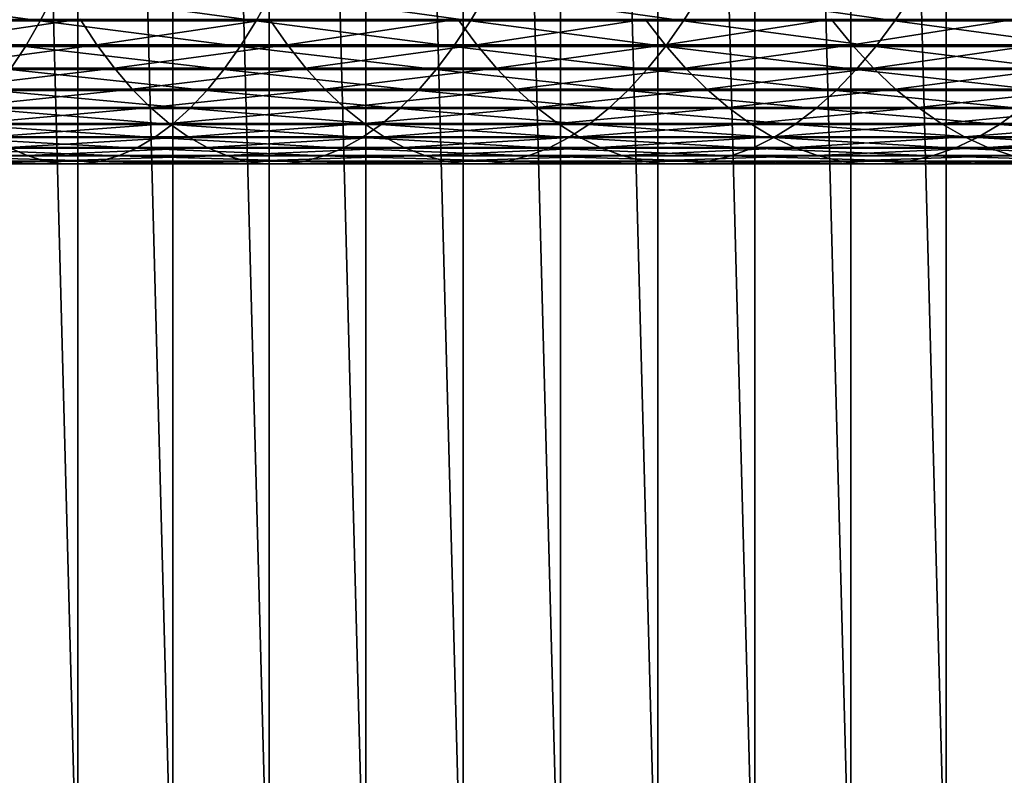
# Model space of a CAD drawing. Header units: metres. Extents: x -24 to 236, y -24 to 24.
# Tile 216 of 256: x 155.6 to 164.4, y -14.46 to -7.71. Entities that reach past the tile are written whole.
import ezdxf

# ---------------------------------------------------------------- set-up
doc = ezdxf.new("R2010")
doc.units = ezdxf.units.M
doc.layers.add('solid_10392024', color=7, linetype='CONTINUOUS')

msp = doc.modelspace()

# ---------------------------------------------------------------- linework, layer by layer
at = {"layer": 'solid_10392024'}
for points in [[(140.5, -23.5), (140.5, 23.5), (179.5, 23.5)], [(179.5, -23.5), (140.5, -23.5), (179.5, 23.5)], [(158.695526, -16.297876, 45.650002), (158.695526, 16.297876, 45.650002), (157.830048, 16.20536, 45.650002)], [(159.564743, -16.344198, 45.650002), (159.564743, 16.344198, 45.650002), (158.695526, 16.297876, 45.650002)], [(158.695526, -16.297876, 45.650002), (159.564743, -16.344198, 45.650002), (158.695526, 16.297876, 45.650002)], [(160.435257, -16.344198, 45.650002), (160.435257, 16.344198, 45.650002), (159.564743, 16.344198, 45.650002)], [(159.564743, -16.344198, 45.650002), (160.435257, -16.344198, 45.650002), (159.564743, 16.344198, 45.650002)], [(161.304474, -16.297876, 45.650002), (161.304474, 16.297876, 45.650002), (160.435257, 16.344198, 45.650002)], [(160.435257, -16.344198, 45.650002), (161.304474, -16.297876, 45.650002), (160.435257, 16.344198, 45.650002)], [(162.169952, -16.20536, 45.650002), (162.169952, 16.20536, 45.650002), (161.304474, 16.297876, 45.650002)], [(161.304474, -16.297876, 45.650002), (162.169952, -16.20536, 45.650002), (161.304474, 16.297876, 45.650002)], [(157.830048, -16.20536, 45.650002), (157.830048, 16.20536, 45.650002), (156.970367, 16.066854, 45.650002)], [(157.830048, -16.20536, 45.650002), (158.695526, -16.297876, 45.650002), (157.830048, 16.20536, 45.650002)], [(163.029633, -16.066854, 45.650002), (163.029633, 16.066854, 45.650002), (162.169952, 16.20536, 45.650002)], [(162.169952, -16.20536, 45.650002), (163.029633, -16.066854, 45.650002), (162.169952, 16.20536, 45.650002)], [(156.970367, -16.066854, 45.650002), (156.970367, 16.066854, 45.650002), (156.119751, 15.882889, 45.650002)], [(156.970367, -16.066854, 45.650002), (157.830048, -16.20536, 45.650002), (156.970367, 16.066854, 45.650002)], [(163.880249, -15.882889, 45.650002), (163.880249, 15.882889, 45.650002), (163.029633, 16.066854, 45.650002)], [(163.029633, -16.066854, 45.650002), (163.880249, -15.882889, 45.650002), (163.029633, 16.066854, 45.650002)], [(156.119751, -15.882889, 45.650002), (156.119751, 15.882889, 45.650002), (155.279755, 15.653799, 45.650002)], [(156.119751, -15.882889, 45.650002), (156.970367, -16.066854, 45.650002), (156.119751, 15.882889, 45.650002)], [(164.720245, -15.653799, 45.650002), (164.720245, 15.653799, 45.650002), (163.880249, 15.882889, 45.650002)], [(163.880249, -15.882889, 45.650002), (164.720245, -15.653799, 45.650002), (163.880249, 15.882889, 45.650002)], [(155.279755, -15.653799, 45.650002), (156.119751, -15.882889, 45.650002), (155.279755, 15.653799, 45.650002)], [(153.845596, -7.720235, 377.853546), (155.785141, -7.720304, 377.203735), (153.965424, -7.471625, 378.22644)], [(155.785141, -7.720304, 377.203735), (155.914307, -7.471691, 377.573486), (153.965424, -7.471625, 378.22644)], [(155.785141, -7.720304, 377.203735), (157.713409, -7.720362, 376.50351), (155.914307, -7.471691, 377.573486)], [(157.713409, -7.720362, 376.50351), (157.851761, -7.471747, 376.869934), (155.914307, -7.471691, 377.573486)], [(157.713409, -7.720362, 376.50351), (159.629593, -7.720364, 375.753204), (157.851761, -7.471747, 376.869934)], [(159.629593, -7.720364, 375.753204), (159.776978, -7.471749, 376.116119), (157.851761, -7.471747, 376.869934)], [(159.629593, -7.720364, 375.753204), (161.532913, -7.720332, 374.953247), (159.776978, -7.471749, 376.116119)], [(161.532913, -7.720332, 374.953247), (161.689178, -7.471719, 375.312408), (159.776978, -7.471749, 376.116119)], [(161.532913, -7.720332, 374.953247), (163.422623, -7.720298, 374.104065), (161.689178, -7.471719, 375.312408)], [(163.422623, -7.720298, 374.104065), (163.587585, -7.471686, 374.45932), (161.689178, -7.471719, 375.312408)], [(163.422623, -7.720298, 374.104065), (165.297974, -7.720283, 373.206085), (163.587585, -7.471686, 374.45932)], [(165.297974, -7.720283, 373.206085), (165.471466, -7.471671, 373.557251), (163.587585, -7.471686, 374.45932)], [(153.722, -7.948331, 377.468933), (155.651917, -7.948402, 376.822357), (153.845596, -7.720235, 377.853546)], [(155.651917, -7.948402, 376.822357), (155.785141, -7.720304, 377.203735), (153.845596, -7.720235, 377.853546)], [(154.437561, -7.706271, 367.826691), (156.139862, -7.706273, 367.160187), (154.579987, -7.935597, 368.203979)], [(156.139862, -7.706273, 367.160187), (156.291611, -7.935599, 367.533844), (154.579987, -7.935597, 368.203979)], [(155.651917, -7.948402, 376.822357), (157.570724, -7.948462, 376.12558), (155.785141, -7.720304, 377.203735)], [(157.570724, -7.948462, 376.12558), (157.713409, -7.720362, 376.50351), (155.785141, -7.720304, 377.203735)], [(156.139862, -7.706273, 367.160187), (157.83313, -7.706241, 366.448578), (156.291611, -7.935599, 367.533844)], [(157.83313, -7.706241, 366.448578), (157.994003, -7.935567, 366.81839), (156.291611, -7.935599, 367.533844)], [(157.570724, -7.948462, 376.12558), (159.477585, -7.948464, 375.378937), (157.713409, -7.720362, 376.50351)], [(159.477585, -7.948464, 375.378937), (159.629593, -7.720364, 375.753204), (157.713409, -7.720362, 376.50351)], [(157.83313, -7.706241, 366.448578), (159.516693, -7.706207, 365.692108), (157.994003, -7.935567, 366.81839)], [(159.516693, -7.706207, 365.692108), (159.686523, -7.935532, 366.057861), (157.994003, -7.935567, 366.81839)], [(159.477585, -7.948464, 375.378937), (161.371765, -7.948431, 374.582825), (159.629593, -7.720364, 375.753204)], [(159.516693, -7.706207, 365.692108), (161.189926, -7.706192, 364.890961), (159.686523, -7.935532, 366.057861)], [(161.371765, -7.948431, 374.582825), (161.532913, -7.720332, 374.953247), (159.629593, -7.720364, 375.753204)], [(161.189926, -7.706192, 364.890961), (161.368546, -7.935516, 365.252533), (159.686523, -7.935532, 366.057861)], [(161.189926, -7.706192, 364.890961), (162.852173, -7.706203, 364.04541), (161.368546, -7.935516, 365.252533)], [(162.852173, -7.706203, 364.04541), (163.039413, -7.935528, 364.402618), (161.368546, -7.935516, 365.252533)], [(161.371765, -7.948431, 374.582825), (163.252487, -7.948396, 373.737671), (161.532913, -7.720332, 374.953247)], [(163.252487, -7.948396, 373.737671), (163.422623, -7.720298, 374.104065), (161.532913, -7.720332, 374.953247)], [(162.852173, -7.706203, 364.04541), (164.502808, -7.706236, 363.155701), (163.039413, -7.935528, 364.402618)], [(164.502808, -7.706236, 363.155701), (164.698456, -7.935562, 363.508331), (163.039413, -7.935528, 364.402618)], [(163.252487, -7.948396, 373.737671), (165.119034, -7.948381, 372.843903), (163.422623, -7.720298, 374.104065)], [(165.119034, -7.948381, 372.843903), (165.297974, -7.720283, 373.206085), (163.422623, -7.720298, 374.104065)], [(155.515015, -8.15538, 376.430389), (155.651917, -7.948402, 376.822357), (153.722, -7.948331, 377.468933)], [(154.579987, -7.935597, 368.203979), (156.291611, -7.935599, 367.533844), (154.72641, -8.143838, 368.591827)], [(156.291611, -7.935599, 367.533844), (156.447586, -8.143841, 367.917938), (154.72641, -8.143838, 368.591827)], [(155.515015, -8.15538, 376.430389), (157.424072, -8.155442, 375.737152), (155.651917, -7.948402, 376.822357)], [(157.424072, -8.155442, 375.737152), (157.570724, -7.948462, 376.12558), (155.651917, -7.948402, 376.822357)], [(156.291611, -7.935599, 367.533844), (157.994003, -7.935567, 366.81839), (156.447586, -8.143841, 367.917938)], [(157.994003, -7.935567, 366.81839), (158.159378, -8.143806, 367.198547), (156.447586, -8.143841, 367.917938)], [(157.424072, -8.155442, 375.737152), (159.321365, -8.155444, 374.994232), (157.570724, -7.948462, 376.12558)], [(159.321365, -8.155444, 374.994232), (159.477585, -7.948464, 375.378937), (157.570724, -7.948462, 376.12558)], [(157.994003, -7.935567, 366.81839), (159.686523, -7.935532, 366.057861), (158.159378, -8.143806, 367.198547)], [(159.686523, -7.935532, 366.057861), (159.861115, -8.143771, 366.433868), (158.159378, -8.143806, 367.198547)], [(159.321365, -8.155444, 374.994232), (161.206131, -8.155411, 374.202087), (159.477585, -7.948464, 375.378937)], [(161.206131, -8.155411, 374.202087), (161.371765, -7.948431, 374.582825), (159.477585, -7.948464, 375.378937)], [(159.686523, -7.935532, 366.057861), (161.368546, -7.935516, 365.252533), (159.861115, -8.143771, 366.433868)], [(161.368546, -7.935516, 365.252533), (161.55217, -8.143755, 365.624207), (159.861115, -8.143771, 366.433868)], [(161.206131, -8.155411, 374.202087), (163.077621, -8.155375, 373.361084), (161.371765, -7.948431, 374.582825)], [(161.368546, -7.935516, 365.252533), (163.039413, -7.935528, 364.402618), (161.55217, -8.143755, 365.624207)], [(163.077621, -8.155375, 373.361084), (163.252487, -7.948396, 373.737671), (161.371765, -7.948431, 374.582825)], [(163.039413, -7.935528, 364.402618), (163.231873, -8.143767, 364.769775), (161.55217, -8.143755, 365.624207)], [(163.039413, -7.935528, 364.402618), (164.698456, -7.935562, 363.508331), (163.231873, -8.143767, 364.769775)], [(163.077621, -8.155375, 373.361084), (164.93512, -8.155358, 372.47168), (163.252487, -7.948396, 373.737671)], [(164.698456, -7.935562, 363.508331), (164.899582, -8.143802, 363.870819), (163.231873, -8.143767, 364.769775)], [(164.93512, -8.155358, 372.47168), (165.119034, -7.948381, 372.843903), (163.252487, -7.948396, 373.737671)], [(154.72641, -8.143838, 368.591827), (156.447586, -8.143841, 367.917938), (154.876434, -8.33044, 368.989197)], [(156.447586, -8.143841, 367.917938), (156.607407, -8.330442, 368.311462), (154.876434, -8.33044, 368.989197)], [(155.374756, -8.34069, 376.02887), (157.273834, -8.340752, 375.339233), (155.515015, -8.15538, 376.430389)], [(157.273834, -8.340752, 375.339233), (157.424072, -8.155442, 375.737152), (155.515015, -8.15538, 376.430389)], [(156.447586, -8.143841, 367.917938), (158.159378, -8.143806, 367.198547), (156.607407, -8.330442, 368.311462)], [(158.159378, -8.143806, 367.198547), (158.328796, -8.330407, 367.588013), (156.607407, -8.330442, 368.311462)], [(157.273834, -8.340752, 375.339233), (159.161331, -8.340755, 374.600189), (157.424072, -8.155442, 375.737152)], [(159.161331, -8.340755, 374.600189), (159.321365, -8.155444, 374.994232), (157.424072, -8.155442, 375.737152)], [(158.159378, -8.143806, 367.198547), (159.861115, -8.143771, 366.433868), (158.328796, -8.330407, 367.588013)], [(159.861115, -8.143771, 366.433868), (160.039993, -8.330371, 366.819122), (158.328796, -8.330407, 367.588013)], [(159.161331, -8.340755, 374.600189), (161.036453, -8.34072, 373.812073), (159.321365, -8.155444, 374.994232)], [(161.036453, -8.34072, 373.812073), (161.206131, -8.155411, 374.202087), (159.321365, -8.155444, 374.994232)], [(159.861115, -8.143771, 366.433868), (161.55217, -8.143755, 365.624207), (160.039993, -8.330371, 366.819122)], [(161.55217, -8.143755, 365.624207), (161.740295, -8.330355, 366.005005), (160.039993, -8.330371, 366.819122)], [(161.036453, -8.34072, 373.812073), (162.898514, -8.340683, 372.975342), (161.206131, -8.155411, 374.202087)], [(162.898514, -8.340683, 372.975342), (163.077621, -8.155375, 373.361084), (161.206131, -8.155411, 374.202087)], [(161.55217, -8.143755, 365.624207), (163.231873, -8.143767, 364.769775), (161.740295, -8.330355, 366.005005)], [(163.231873, -8.143767, 364.769775), (163.429077, -8.330367, 365.145966), (161.740295, -8.330355, 366.005005)], [(162.898514, -8.340683, 372.975342), (164.746735, -8.340667, 372.090363), (163.077621, -8.155375, 373.361084)], [(164.746735, -8.340667, 372.090363), (164.93512, -8.155358, 372.47168), (163.077621, -8.155375, 373.361084)], [(163.231873, -8.143767, 364.769775), (164.899582, -8.143802, 363.870819), (163.429077, -8.330367, 365.145966)], [(164.899582, -8.143802, 363.870819), (165.105652, -8.330402, 364.242249), (163.429077, -8.330367, 365.145966)], [(154.876434, -8.33044, 368.989197), (156.607407, -8.330442, 368.311462), (155.029648, -8.494906, 369.39505)], [(156.607407, -8.330442, 368.311462), (156.770615, -8.494908, 368.713379), (155.029648, -8.494906, 369.39505)], [(155.231552, -8.503836, 375.618866), (157.120438, -8.5039, 374.932953), (155.374756, -8.34069, 376.02887)], [(157.120438, -8.5039, 374.932953), (157.273834, -8.340752, 375.339233), (155.374756, -8.34069, 376.02887)], [(156.607407, -8.330442, 368.311462), (158.328796, -8.330407, 367.588013), (156.770615, -8.494908, 368.713379)], [(158.328796, -8.330407, 367.588013), (158.501846, -8.494873, 367.985809), (156.770615, -8.494908, 368.713379)], [(157.120438, -8.5039, 374.932953), (158.99791, -8.503901, 374.197815), (157.273834, -8.340752, 375.339233)], [(158.99791, -8.503901, 374.197815), (159.161331, -8.340755, 374.600189), (157.273834, -8.340752, 375.339233)], [(158.328796, -8.330407, 367.588013), (160.039993, -8.330371, 366.819122), (158.501846, -8.494873, 367.985809)], [(160.039993, -8.330371, 366.819122), (160.222672, -8.494837, 367.212555), (158.501846, -8.494873, 367.985809)], [(158.99791, -8.503901, 374.197815), (160.863205, -8.503867, 373.413849), (159.161331, -8.340755, 374.600189)], [(160.863205, -8.503867, 373.413849), (161.036453, -8.34072, 373.812073), (159.161331, -8.340755, 374.600189)], [(160.039993, -8.330371, 366.819122), (161.740295, -8.330355, 366.005005), (160.222672, -8.494837, 367.212555)], [(161.740295, -8.330355, 366.005005), (161.932434, -8.49482, 366.393921), (160.222672, -8.494837, 367.212555)], [(160.863205, -8.503867, 373.413849), (162.715607, -8.50383, 372.581451), (161.036453, -8.34072, 373.812073)], [(162.715607, -8.50383, 372.581451), (162.898514, -8.340683, 372.975342), (161.036453, -8.34072, 373.812073)], [(161.740295, -8.330355, 366.005005), (163.429077, -8.330367, 365.145966), (161.932434, -8.49482, 366.393921)], [(163.429077, -8.330367, 365.145966), (163.630478, -8.494832, 365.530182), (161.932434, -8.49482, 366.393921)], [(162.715607, -8.50383, 372.581451), (164.554367, -8.503813, 371.701019), (162.898514, -8.340683, 372.975342)], [(164.554367, -8.503813, 371.701019), (164.746735, -8.340667, 372.090363), (162.898514, -8.340683, 372.975342)], [(163.429077, -8.330367, 365.145966), (165.105652, -8.330402, 364.242249), (163.630478, -8.494832, 365.530182)], [(165.105652, -8.330402, 364.242249), (165.316116, -8.494868, 364.621552), (163.630478, -8.494832, 365.530182)], [(155.029648, -8.494906, 369.39505), (156.770615, -8.494908, 368.713379), (155.185654, -8.636801, 369.808258)], [(155.085754, -8.644386, 375.201477), (156.964279, -8.644451, 374.519318), (155.231552, -8.503836, 375.618866)], [(156.770615, -8.494908, 368.713379), (156.936813, -8.636803, 369.12262), (155.185654, -8.636801, 369.808258)], [(156.964279, -8.644451, 374.519318), (157.120438, -8.5039, 374.932953), (155.231552, -8.503836, 375.618866)], [(156.770615, -8.494908, 368.713379), (158.501846, -8.494873, 367.985809), (156.936813, -8.636803, 369.12262)], [(158.501846, -8.494873, 367.985809), (158.67804, -8.636767, 368.390839), (156.936813, -8.636803, 369.12262)], [(156.964279, -8.644451, 374.519318), (158.831558, -8.644454, 373.788177), (157.120438, -8.5039, 374.932953)], [(158.831558, -8.644454, 373.788177), (158.99791, -8.503901, 374.197815), (157.120438, -8.5039, 374.932953)], [(158.501846, -8.494873, 367.985809), (160.222672, -8.494837, 367.212555), (158.67804, -8.636767, 368.390839)], [(160.222672, -8.494837, 367.212555), (160.408691, -8.636729, 367.61319), (158.67804, -8.636767, 368.390839)], [(158.831558, -8.644454, 373.788177), (160.686844, -8.644418, 373.008423), (158.99791, -8.503901, 374.197815)], [(160.686844, -8.644418, 373.008423), (160.863205, -8.503867, 373.413849), (158.99791, -8.503901, 374.197815)], [(160.222672, -8.494837, 367.212555), (161.932434, -8.49482, 366.393921), (160.408691, -8.636729, 367.61319)], [(161.932434, -8.49482, 366.393921), (162.128067, -8.636713, 366.789948), (160.408691, -8.636729, 367.61319)], [(160.686844, -8.644418, 373.008423), (162.529404, -8.644381, 372.18045), (160.863205, -8.503867, 373.413849)], [(162.529404, -8.644381, 372.18045), (162.715607, -8.50383, 372.581451), (160.863205, -8.503867, 373.413849)], [(161.932434, -8.49482, 366.393921), (163.630478, -8.494832, 365.530182), (162.128067, -8.636713, 366.789948)], [(163.630478, -8.494832, 365.530182), (163.835541, -8.636725, 365.921387), (162.128067, -8.636713, 366.789948)], [(162.529404, -8.644381, 372.18045), (164.358536, -8.644363, 371.304626), (162.715607, -8.50383, 372.581451)], [(164.358536, -8.644363, 371.304626), (164.554367, -8.503813, 371.701019), (162.715607, -8.50383, 372.581451)], [(163.630478, -8.494832, 365.530182), (165.316116, -8.494868, 364.621552), (163.835541, -8.636725, 365.921387)], [(165.316116, -8.494868, 364.621552), (165.530411, -8.636762, 365.007782), (163.835541, -8.636725, 365.921387)], [(164.358536, -8.644363, 371.304626), (166.173492, -8.644376, 370.381348), (164.554367, -8.503813, 371.701019)], [(154.937759, -8.761968, 374.777802), (156.805771, -8.762033, 374.099457), (155.085754, -8.644386, 375.201477)], [(156.805771, -8.762033, 374.099457), (156.964279, -8.644451, 374.519318), (155.085754, -8.644386, 375.201477)], [(155.185654, -8.636801, 369.808258), (156.936813, -8.636803, 369.12262), (155.34404, -8.755746, 370.227783)], [(156.936813, -8.636803, 369.12262), (157.10553, -8.755749, 369.538086), (155.34404, -8.755746, 370.227783)], [(156.805771, -8.762033, 374.099457), (158.662689, -8.762036, 373.372375), (156.964279, -8.644451, 374.519318)], [(156.936813, -8.636803, 369.12262), (158.67804, -8.636767, 368.390839), (157.10553, -8.755749, 369.538086)], [(158.662689, -8.762036, 373.372375), (158.831558, -8.644454, 373.788177), (156.964279, -8.644451, 374.519318)], [(158.67804, -8.636767, 368.390839), (158.856918, -8.755713, 368.802032), (157.10553, -8.755749, 369.538086)], [(158.662689, -8.762036, 373.372375), (160.507813, -8.762, 372.596924), (158.831558, -8.644454, 373.788177)], [(158.67804, -8.636767, 368.390839), (160.408691, -8.636729, 367.61319), (158.856918, -8.755713, 368.802032)], [(160.507813, -8.762, 372.596924), (160.686844, -8.644418, 373.008423), (158.831558, -8.644454, 373.788177)], [(160.408691, -8.636729, 367.61319), (160.597534, -8.755674, 368.019897), (158.856918, -8.755713, 368.802032)], [(160.408691, -8.636729, 367.61319), (162.128067, -8.636713, 366.789948), (160.597534, -8.755674, 368.019897)], [(160.507813, -8.762, 372.596924), (162.340408, -8.761962, 371.773407), (160.686844, -8.644418, 373.008423)], [(162.128067, -8.636713, 366.789948), (162.326691, -8.755657, 367.191956), (160.597534, -8.755674, 368.019897)], [(162.340408, -8.761962, 371.773407), (162.529404, -8.644381, 372.18045), (160.686844, -8.644418, 373.008423)], [(162.128067, -8.636713, 366.789948), (163.835541, -8.636725, 365.921387), (162.326691, -8.755657, 367.191956)], [(163.835541, -8.636725, 365.921387), (164.043732, -8.75567, 366.318542), (162.326691, -8.755657, 367.191956)], [(162.340408, -8.761962, 371.773407), (164.159744, -8.761945, 370.902283), (162.529404, -8.644381, 372.18045)], [(164.159744, -8.761945, 370.902283), (164.358536, -8.644363, 371.304626), (162.529404, -8.644381, 372.18045)], [(163.835541, -8.636725, 365.921387), (165.530411, -8.636762, 365.007782), (164.043732, -8.75567, 366.318542)], [(165.530411, -8.636762, 365.007782), (165.747971, -8.755707, 365.399902), (164.043732, -8.75567, 366.318542)], [(164.159744, -8.761945, 370.902283), (165.965118, -8.761957, 369.983887), (164.358536, -8.644363, 371.304626)], [(165.965118, -8.761957, 369.983887), (166.173492, -8.644376, 370.381348), (164.358536, -8.644363, 371.304626)], [(154.787979, -8.856268, 374.348969), (156.645325, -8.856334, 373.6745), (154.937759, -8.761968, 374.777802)], [(156.645325, -8.856334, 373.6745), (156.805771, -8.762033, 374.099457), (154.937759, -8.761968, 374.777802)], [(155.34404, -8.755746, 370.227783), (157.10553, -8.755749, 369.538086), (155.504379, -8.851426, 370.652466)], [(157.10553, -8.755749, 369.538086), (157.276337, -8.851429, 369.958679), (155.504379, -8.851426, 370.652466)], [(156.645325, -8.856334, 373.6745), (158.491776, -8.856337, 372.951538), (156.805771, -8.762033, 374.099457)], [(158.491776, -8.856337, 372.951538), (158.662689, -8.762036, 373.372375), (156.805771, -8.762033, 374.099457)], [(157.10553, -8.755749, 369.538086), (158.856918, -8.755713, 368.802032), (157.276337, -8.851429, 369.958679)], [(158.856918, -8.755713, 368.802032), (159.03801, -8.851393, 369.218292), (157.276337, -8.851429, 369.958679)], [(158.491776, -8.856337, 372.951538), (160.326599, -8.8563, 372.180389), (158.662689, -8.762036, 373.372375)], [(160.326599, -8.8563, 372.180389), (160.507813, -8.762, 372.596924), (158.662689, -8.762036, 373.372375)], [(158.856918, -8.755713, 368.802032), (160.597534, -8.755674, 368.019897), (159.03801, -8.851393, 369.218292)], [(160.597534, -8.755674, 368.019897), (160.788712, -8.851354, 368.43161), (159.03801, -8.851393, 369.218292)], [(160.326599, -8.8563, 372.180389), (162.149094, -8.856261, 371.36142), (160.507813, -8.762, 372.596924)], [(162.149094, -8.856261, 371.36142), (162.340408, -8.761962, 371.773407), (160.507813, -8.762, 372.596924)], [(160.597534, -8.755674, 368.019897), (162.326691, -8.755657, 367.191956), (160.788712, -8.851354, 368.43161)], [(162.326691, -8.755657, 367.191956), (162.527756, -8.851336, 367.598969), (160.788712, -8.851354, 368.43161)], [(162.149094, -8.856261, 371.36142), (163.958542, -8.856244, 370.495026), (162.340408, -8.761962, 371.773407)], [(162.326691, -8.755657, 367.191956), (164.043732, -8.75567, 366.318542), (162.527756, -8.851336, 367.598969)], [(163.958542, -8.856244, 370.495026), (164.159744, -8.761945, 370.902283), (162.340408, -8.761962, 371.773407)], [(164.043732, -8.75567, 366.318542), (164.254486, -8.851349, 366.720612), (162.527756, -8.851336, 367.598969)], [(163.958542, -8.856244, 370.495026), (165.754227, -8.856256, 369.581573), (164.159744, -8.761945, 370.902283)], [(164.043732, -8.75567, 366.318542), (165.747971, -8.755707, 365.399902), (164.254486, -8.851349, 366.720612)], [(165.754227, -8.856256, 369.581573), (165.965118, -8.761957, 369.983887), (164.159744, -8.761945, 370.902283)], [(165.747971, -8.755707, 365.399902), (165.968201, -8.851387, 365.796844), (164.254486, -8.851349, 366.720612)], [(155.504379, -8.851426, 370.652466), (155.666245, -8.923588, 371.081207), (153.873917, -8.92352, 371.732056)], [(154.63678, -8.927035, 373.916107), (156.483368, -8.927102, 373.245575), (154.787979, -8.856268, 374.348969)], [(156.483368, -8.927102, 373.245575), (156.645325, -8.856334, 373.6745), (154.787979, -8.856268, 374.348969)], [(155.504379, -8.851426, 370.652466), (157.276337, -8.851429, 369.958679), (155.666245, -8.923588, 371.081207)], [(157.276337, -8.851429, 369.958679), (157.448776, -8.92359, 370.38327), (155.666245, -8.923588, 371.081207)], [(156.483368, -8.927102, 373.245575), (158.31926, -8.927105, 372.526733), (156.645325, -8.856334, 373.6745)], [(158.31926, -8.927105, 372.526733), (158.491776, -8.856337, 372.951538), (156.645325, -8.856334, 373.6745)], [(157.276337, -8.851429, 369.958679), (159.03801, -8.851393, 369.218292), (157.448776, -8.92359, 370.38327)], [(159.03801, -8.851393, 369.218292), (159.220825, -8.923553, 369.638519), (157.448776, -8.92359, 370.38327)], [(158.31926, -8.927105, 372.526733), (160.143707, -8.927068, 371.759949), (158.491776, -8.856337, 372.951538)], [(160.143707, -8.927068, 371.759949), (160.326599, -8.8563, 372.180389), (158.491776, -8.856337, 372.951538)], [(159.03801, -8.851393, 369.218292), (160.788712, -8.851354, 368.43161), (159.220825, -8.923553, 369.638519)], [(160.788712, -8.851354, 368.43161), (160.981705, -8.923514, 368.84729), (159.220825, -8.923553, 369.638519)], [(160.143707, -8.927068, 371.759949), (161.956009, -8.927029, 370.945557), (160.326599, -8.8563, 372.180389)], [(161.956009, -8.927029, 370.945557), (162.149094, -8.856261, 371.36142), (160.326599, -8.8563, 372.180389)], [(160.788712, -8.851354, 368.43161), (162.527756, -8.851336, 367.598969), (160.981705, -8.923514, 368.84729)], [(162.527756, -8.851336, 367.598969), (162.730743, -8.923496, 368.009827), (160.981705, -8.923514, 368.84729)], [(161.956009, -8.927029, 370.945557), (163.755463, -8.927011, 370.083954), (162.149094, -8.856261, 371.36142)], [(163.755463, -8.927011, 370.083954), (163.958542, -8.856244, 370.495026), (162.149094, -8.856261, 371.36142)], [(162.527756, -8.851336, 367.598969), (164.254486, -8.851349, 366.720612), (162.730743, -8.923496, 368.009827)], [(164.254486, -8.851349, 366.720612), (164.467255, -8.92351, 367.126495), (162.730743, -8.923496, 368.009827)], [(163.755463, -8.927011, 370.083954), (165.541351, -8.927025, 369.175476), (163.958542, -8.856244, 370.495026)], [(165.541351, -8.927025, 369.175476), (165.754227, -8.856256, 369.581573), (163.958542, -8.856244, 370.495026)], [(164.254486, -8.851349, 366.720612), (165.968201, -8.851387, 365.796844), (164.467255, -8.92351, 367.126495)], [(153.873917, -8.92352, 371.732056), (155.666245, -8.923588, 371.081207), (154.026062, -8.97197, 372.167633)], [(155.666245, -8.923588, 371.081207), (155.829208, -8.972037, 371.512878), (154.026062, -8.97197, 372.167633)], [(154.026062, -8.97197, 372.167633), (155.829208, -8.972037, 371.512878), (154.178818, -8.99658, 372.60498)], [(155.829208, -8.972037, 371.512878), (155.992844, -8.996648, 371.946289), (154.178818, -8.99658, 372.60498)], [(154.331802, -8.997285, 373.042969), (156.156693, -8.997353, 372.38031), (154.484589, -8.974083, 373.480408)], [(154.484589, -8.974083, 373.480408), (156.320358, -8.97415, 372.813782), (154.63678, -8.927035, 373.916107)], [(156.156693, -8.997353, 372.38031), (156.320358, -8.97415, 372.813782), (154.484589, -8.974083, 373.480408)], [(156.320358, -8.97415, 372.813782), (156.483368, -8.927102, 373.245575), (154.63678, -8.927035, 373.916107)], [(155.666245, -8.923588, 371.081207), (157.448776, -8.92359, 370.38327), (155.829208, -8.972037, 371.512878)], [(157.448776, -8.92359, 370.38327), (157.622375, -8.97204, 370.81076), (155.829208, -8.972037, 371.512878)], [(155.829208, -8.972037, 371.512878), (157.622375, -8.97204, 370.81076), (155.992844, -8.996648, 371.946289)], [(157.622375, -8.97204, 370.81076), (157.796692, -8.99665, 371.23999), (155.992844, -8.996648, 371.946289)], [(156.156693, -8.997353, 372.38031), (157.971252, -8.997355, 371.66983), (156.320358, -8.97415, 372.813782)], [(156.320358, -8.97415, 372.813782), (158.145584, -8.974153, 372.099121), (156.483368, -8.927102, 373.245575)], [(157.971252, -8.997355, 371.66983), (158.145584, -8.974153, 372.099121), (156.320358, -8.97415, 372.813782)], [(158.145584, -8.974153, 372.099121), (158.31926, -8.927105, 372.526733), (156.483368, -8.927102, 373.245575)], [(157.448776, -8.92359, 370.38327), (159.220825, -8.923553, 369.638519), (157.622375, -8.97204, 370.81076)], [(159.220825, -8.923553, 369.638519), (159.404877, -8.972003, 370.061615), (157.622375, -8.97204, 370.81076)], [(157.622375, -8.97204, 370.81076), (159.404877, -8.972003, 370.061615), (157.796692, -8.99665, 371.23999)], [(159.404877, -8.972003, 370.061615), (159.589676, -8.996613, 370.48642), (157.796692, -8.99665, 371.23999)], [(157.971252, -8.997355, 371.66983), (159.77475, -8.997317, 370.911835), (158.145584, -8.974153, 372.099121)], [(158.145584, -8.974153, 372.099121), (159.959579, -8.974115, 371.336731), (158.31926, -8.927105, 372.526733)], [(159.77475, -8.997317, 370.911835), (159.959579, -8.974115, 371.336731), (158.145584, -8.974153, 372.099121)], [(159.959579, -8.974115, 371.336731), (160.143707, -8.927068, 371.759949), (158.31926, -8.927105, 372.526733)], [(159.220825, -8.923553, 369.638519), (160.981705, -8.923514, 368.84729), (159.404877, -8.972003, 370.061615)], [(160.981705, -8.923514, 368.84729), (161.17601, -8.971964, 369.265747), (159.404877, -8.972003, 370.061615)], [(159.404877, -8.972003, 370.061615), (161.17601, -8.971964, 369.265747), (159.589676, -8.996613, 370.48642)], [(161.17601, -8.971964, 369.265747), (161.371124, -8.996573, 369.685944), (159.589676, -8.996613, 370.48642)], [(159.77475, -8.997317, 370.911835), (161.566498, -8.997278, 370.10672), (159.959579, -8.974115, 371.336731)], [(159.959579, -8.974115, 371.336731), (161.761627, -8.974076, 370.526947), (160.143707, -8.927068, 371.759949)], [(161.566498, -8.997278, 370.10672), (161.761627, -8.974076, 370.526947), (159.959579, -8.974115, 371.336731)], [(161.761627, -8.974076, 370.526947), (161.956009, -8.927029, 370.945557), (160.143707, -8.927068, 371.759949)], [(160.981705, -8.923514, 368.84729), (162.730743, -8.923496, 368.009827), (161.17601, -8.971964, 369.265747)], [(162.730743, -8.923496, 368.009827), (162.935104, -8.971946, 368.423492), (161.17601, -8.971964, 369.265747)], [(161.17601, -8.971964, 369.265747), (162.935104, -8.971946, 368.423492), (161.371124, -8.996573, 369.685944)], [(162.935104, -8.971946, 368.423492), (163.140305, -8.996555, 368.838837), (161.371124, -8.996573, 369.685944)], [(161.566498, -8.997278, 370.10672), (163.345795, -8.99726, 369.254761), (161.761627, -8.974076, 370.526947)], [(161.761627, -8.974076, 370.526947), (163.551025, -8.974058, 369.670166), (161.956009, -8.927029, 370.945557)], [(163.345795, -8.99726, 369.254761), (163.551025, -8.974058, 369.670166), (161.761627, -8.974076, 370.526947)], [(163.551025, -8.974058, 369.670166), (163.755463, -8.927011, 370.083954), (161.956009, -8.927029, 370.945557)], [(162.730743, -8.923496, 368.009827), (164.467255, -8.92351, 367.126495), (162.935104, -8.971946, 368.423492)], [(164.467255, -8.92351, 367.126495), (164.681473, -8.971959, 367.535126), (162.935104, -8.971946, 368.423492)], [(162.935104, -8.971946, 368.423492), (164.681473, -8.971959, 367.535126), (163.140305, -8.996555, 368.838837)], [(164.681473, -8.971959, 367.535126), (164.896561, -8.996569, 367.945435), (163.140305, -8.996555, 368.838837)], [(163.345795, -8.99726, 369.254761), (165.111954, -8.997273, 368.356323), (163.551025, -8.974058, 369.670166)], [(163.551025, -8.974058, 369.670166), (165.327072, -8.974072, 368.766724), (163.755463, -8.927011, 370.083954)], [(165.111954, -8.997273, 368.356323), (165.327072, -8.974072, 368.766724), (163.551025, -8.974058, 369.670166)], [(165.327072, -8.974072, 368.766724), (165.541351, -8.927025, 369.175476), (163.755463, -8.927011, 370.083954)], [(154.178818, -8.99658, 372.60498), (155.992844, -8.996648, 371.946289), (154.331802, -8.997285, 373.042969)], [(155.992844, -8.996648, 371.946289), (156.156693, -8.997353, 372.38031), (154.331802, -8.997285, 373.042969)], [(155.992844, -8.996648, 371.946289), (157.796692, -8.99665, 371.23999), (156.156693, -8.997353, 372.38031)], [(157.796692, -8.99665, 371.23999), (157.971252, -8.997355, 371.66983), (156.156693, -8.997353, 372.38031)], [(157.796692, -8.99665, 371.23999), (159.589676, -8.996613, 370.48642), (157.971252, -8.997355, 371.66983)], [(159.589676, -8.996613, 370.48642), (159.77475, -8.997317, 370.911835), (157.971252, -8.997355, 371.66983)], [(159.589676, -8.996613, 370.48642), (161.371124, -8.996573, 369.685944), (159.77475, -8.997317, 370.911835)], [(161.371124, -8.996573, 369.685944), (161.566498, -8.997278, 370.10672), (159.77475, -8.997317, 370.911835)], [(161.371124, -8.996573, 369.685944), (163.140305, -8.996555, 368.838837), (161.566498, -8.997278, 370.10672)], [(163.140305, -8.996555, 368.838837), (163.345795, -8.99726, 369.254761), (161.566498, -8.997278, 370.10672)], [(163.140305, -8.996555, 368.838837), (164.896561, -8.996569, 367.945435), (163.345795, -8.99726, 369.254761)], [(164.896561, -8.996569, 367.945435), (165.111954, -8.997273, 368.356323), (163.345795, -8.99726, 369.254761)]]:
    msp.add_3dface(points, dxfattribs=at)

doc.saveas('drawing.dxf')
